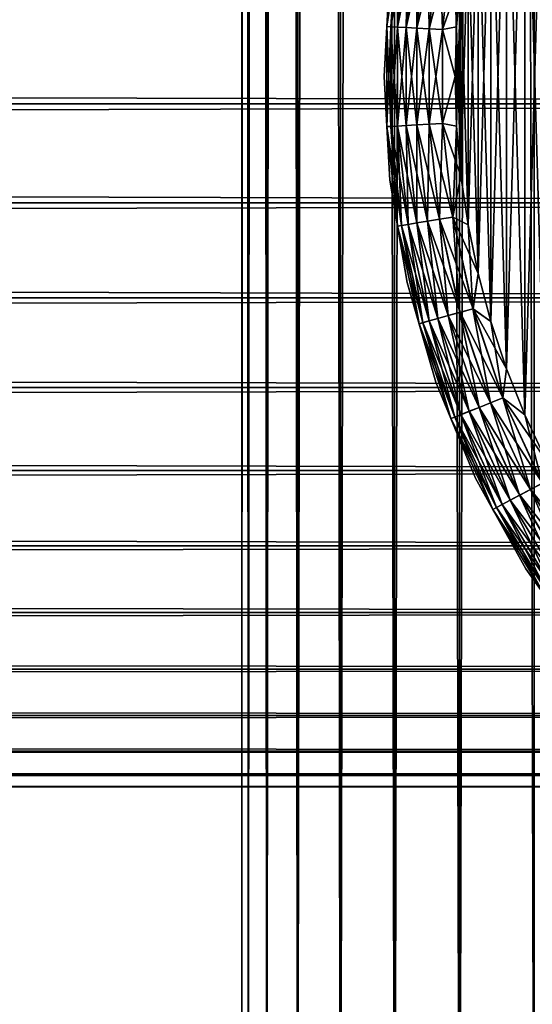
# Model space of a CAD drawing. Extents: x -265 to 265, y 0 to 427.
# Tile 166 of 256: x 232 to 239, y 7 to 21. Entities that reach past the tile are written whole.
import ezdxf

# ---------------------------------------------------------------- set-up
doc = ezdxf.new("R2010")
doc.units = 0
doc.header["$LTSCALE"] = 65.185185
for name, color, linetype in [('28', 7, 'CONTINUOUS'), ('71', 7, 'CONTINUOUS'), ('72', 7, 'CONTINUOUS'), ('81', 7, 'CONTINUOUS'), ('82', 7, 'CONTINUOUS'), ('83', 7, 'CONTINUOUS'), ('87', 7, 'CONTINUOUS'), ('91', 7, 'CONTINUOUS')]:
    doc.layers.add(name, color=color, linetype=linetype)

msp = doc.modelspace()

# ---------------------------------------------------------------- linework, layer by layer
at = {"layer": '28', "color": 7, "linetype": 'CONTINUOUS'}
for points in [[(-263, 19.617, 15.337), (-263, 21.049, 15.085), (263, 19.617, 15.337), (-263, 19.617, 15.337)], [(263, 19.617, 15.337), (-263, 21.049, 15.085), (263, 21.049, 15.085), (263, 19.617, 15.337)], [(-263, 21.049, 39.915), (-263, 19.617, 39.663), (263, 21.049, 39.915), (-263, 21.049, 39.915)], [(263, 21.049, 39.915), (-263, 19.617, 39.663), (263, 19.617, 39.663), (263, 21.049, 39.915)], [(-263, 18.225, 15.754), (-263, 19.617, 15.337), (263, 18.225, 15.754), (-263, 18.225, 15.754)], [(263, 18.225, 15.754), (-263, 19.617, 15.337), (263, 19.617, 15.337), (263, 18.225, 15.754)], [(-263, 19.617, 39.663), (-263, 18.225, 39.246), (263, 19.617, 39.663), (-263, 19.617, 39.663)], [(263, 19.617, 39.663), (-263, 18.225, 39.246), (263, 18.225, 39.246), (263, 19.617, 39.663)], [(-263, 16.89, 16.33), (-263, 18.225, 15.754), (263, 16.89, 16.33), (-263, 16.89, 16.33)], [(263, 16.89, 16.33), (-263, 18.225, 15.754), (263, 18.225, 15.754), (263, 16.89, 16.33)], [(-263, 18.225, 39.246), (-263, 16.89, 38.67), (263, 18.225, 39.246), (-263, 18.225, 39.246)], [(263, 18.225, 39.246), (-263, 16.89, 38.67), (263, 16.89, 38.67), (263, 18.225, 39.246)], [(-263, 15.631, 17.056), (-263, 16.89, 16.33), (263, 15.631, 17.056), (-263, 15.631, 17.056)], [(263, 15.631, 17.056), (-263, 16.89, 16.33), (263, 16.89, 16.33), (263, 15.631, 17.056)], [(-263, 16.89, 38.67), (-263, 15.631, 37.944), (263, 16.89, 38.67), (-263, 16.89, 38.67)], [(263, 16.89, 38.67), (-263, 15.631, 37.944), (263, 15.631, 37.944), (263, 16.89, 38.67)], [(-263, 14.465, 17.924), (-263, 15.631, 17.056), (263, 14.465, 17.924), (-263, 14.465, 17.924)], [(263, 14.465, 17.924), (-263, 15.631, 17.056), (263, 15.631, 17.056), (263, 14.465, 17.924)], [(-263, 15.631, 37.944), (-263, 14.465, 37.076), (263, 15.631, 37.944), (-263, 15.631, 37.944)], [(263, 15.631, 37.944), (-263, 14.465, 37.076), (263, 14.465, 37.076), (263, 15.631, 37.944)], [(-263, 13.408, 18.922), (-263, 14.465, 17.924), (263, 13.408, 18.922), (-263, 13.408, 18.922)], [(263, 13.408, 18.922), (-263, 14.465, 17.924), (263, 14.465, 17.924), (263, 13.408, 18.922)], [(-263, 14.465, 37.076), (-263, 13.408, 36.078), (263, 14.465, 37.076), (-263, 14.465, 37.076)], [(263, 14.465, 37.076), (-263, 13.408, 36.078), (263, 13.408, 36.078), (263, 14.465, 37.076)], [(-263, 12.473, 20.036), (-263, 13.408, 18.922), (263, 12.473, 20.036), (-263, 12.473, 20.036)], [(263, 12.473, 20.036), (-263, 13.408, 18.922), (263, 13.408, 18.922), (263, 12.473, 20.036)], [(-263, 13.408, 36.078), (-263, 12.473, 34.964), (263, 13.408, 36.078), (-263, 13.408, 36.078)], [(263, 13.408, 36.078), (-263, 12.473, 34.964), (263, 12.473, 34.964), (263, 13.408, 36.078)], [(-263, 11.675, 21.25), (-263, 12.473, 20.036), (263, 11.675, 21.25), (-263, 11.675, 21.25)], [(263, 11.675, 21.25), (-263, 12.473, 20.036), (263, 12.473, 20.036), (263, 11.675, 21.25)], [(-263, 12.473, 34.964), (-263, 11.675, 33.75), (263, 12.473, 34.964), (-263, 12.473, 34.964)], [(263, 12.473, 34.964), (-263, 11.675, 33.75), (263, 11.675, 33.75), (263, 12.473, 34.964)], [(-263, 11.022, 22.549), (-263, 11.675, 21.25), (263, 11.022, 22.549), (-263, 11.022, 22.549)], [(263, 11.022, 22.549), (-263, 11.675, 21.25), (263, 11.675, 21.25), (263, 11.022, 22.549)], [(-263, 11.675, 33.75), (-263, 11.022, 32.451), (263, 11.675, 33.75), (-263, 11.675, 33.75)], [(263, 11.675, 33.75), (-263, 11.022, 32.451), (263, 11.022, 32.451), (263, 11.675, 33.75)], [(-263, 10.525, 23.915), (-263, 11.022, 22.549), (263, 10.525, 23.915), (-263, 10.525, 23.915)], [(263, 10.525, 23.915), (-263, 11.022, 22.549), (263, 11.022, 22.549), (263, 10.525, 23.915)], [(-263, 11.022, 32.451), (-263, 10.525, 31.085), (263, 11.022, 32.451), (-263, 11.022, 32.451)], [(263, 11.022, 32.451), (-263, 10.525, 31.085), (263, 10.525, 31.085), (263, 11.022, 32.451)], [(-263, 10.19, 25.329), (-263, 10.525, 23.915), (263, 10.19, 25.329), (-263, 10.19, 25.329)], [(263, 10.19, 25.329), (-263, 10.525, 23.915), (263, 10.525, 23.915), (263, 10.19, 25.329)], [(-263, 10.525, 31.085), (-263, 10.19, 29.671), (263, 10.525, 31.085), (-263, 10.525, 31.085)], [(263, 10.525, 31.085), (-263, 10.19, 29.671), (263, 10.19, 29.671), (263, 10.525, 31.085)], [(-263, 10.021, 26.773), (-263, 10.19, 25.329), (263, 10.021, 26.773), (-263, 10.021, 26.773)], [(263, 10.021, 26.773), (-263, 10.19, 25.329), (263, 10.19, 25.329), (263, 10.021, 26.773)], [(-263, 10.19, 29.671), (-263, 10.021, 28.227), (263, 10.19, 29.671), (-263, 10.19, 29.671)], [(263, 10.19, 29.671), (-263, 10.021, 28.227), (263, 10.021, 28.227), (263, 10.19, 29.671)], [(-263, 10.021, 28.227), (-263, 10.021, 26.773), (263, 10.021, 28.227), (-263, 10.021, 28.227)], [(263, 10.021, 28.227), (-263, 10.021, 26.773), (263, 10.021, 26.773), (263, 10.021, 28.227)]]:
    msp.add_3dface(points, dxfattribs=at)
at = {"layer": '71', "color": 7, "linetype": 'CONTINUOUS'}
for points in [[(235, 1), (235.088, 1, 1.622), (235, 419), (235, 1)], [(235, 419), (235.088, 1, 1.622), (235.088, 419, 1.622), (235, 419)], [(235.088, 1, 1.622), (235.351, 1, 3.225), (235.088, 419, 1.622), (235.088, 1, 1.622)], [(235.088, 419, 1.622), (235.351, 1, 3.225), (235.351, 419, 3.225), (235.088, 419, 1.622)], [(235.351, 1, 3.225), (235.785, 1, 4.79), (235.351, 419, 3.225), (235.351, 1, 3.225)], [(235.351, 419, 3.225), (235.785, 1, 4.79), (235.785, 419, 4.79), (235.351, 419, 3.225)], [(235.785, 1, 4.79), (236.386, 1, 6.298), (235.785, 419, 4.79), (235.785, 1, 4.79)], [(235.785, 419, 4.79), (236.386, 1, 6.298), (236.386, 419, 6.298), (235.785, 419, 4.79)], [(236.386, 1, 6.298), (237.147, 1, 7.733), (236.386, 419, 6.298), (236.386, 1, 6.298)], [(236.386, 419, 6.298), (237.147, 1, 7.733), (237.147, 419, 7.733), (236.386, 419, 6.298)], [(237.147, 1, 7.733), (238.059, 1, 9.078), (237.147, 419, 7.733), (237.147, 1, 7.733)], [(237.147, 419, 7.733), (238.059, 1, 9.078), (238.059, 419, 9.078), (237.147, 419, 7.733)], [(238.059, 1, 9.078), (239.11, 1, 10.315), (238.059, 419, 9.078), (238.059, 1, 9.078)], [(238.059, 419, 9.078), (239.11, 1, 10.315), (239.11, 419, 10.315), (238.059, 419, 9.078)]]:
    msp.add_3dface(points, dxfattribs=at)
at = {"layer": '72', "color": 7, "linetype": 'CONTINUOUS'}
for points in [[(235, 1), (235, 419), (235.088, 419, -1.622), (235, 1)], [(235.088, 1, -1.622), (235, 1), (235.088, 419, -1.622), (235.088, 1, -1.622)], [(235.351, 1, -3.225), (235.088, 1, -1.622), (235.351, 419, -3.225), (235.351, 1, -3.225)], [(235.351, 419, -3.225), (235.088, 1, -1.622), (235.088, 419, -1.622), (235.351, 419, -3.225)], [(235.785, 1, -4.79), (235.351, 1, -3.225), (235.785, 419, -4.79), (235.785, 1, -4.79)], [(235.785, 419, -4.79), (235.351, 1, -3.225), (235.351, 419, -3.225), (235.785, 419, -4.79)], [(236.386, 1, -6.298), (235.785, 1, -4.79), (236.386, 419, -6.298), (236.386, 1, -6.298)], [(236.386, 419, -6.298), (235.785, 1, -4.79), (235.785, 419, -4.79), (236.386, 419, -6.298)], [(237.147, 1, -7.733), (236.386, 1, -6.298), (237.147, 419, -7.733), (237.147, 1, -7.733)], [(237.147, 419, -7.733), (236.386, 1, -6.298), (236.386, 419, -6.298), (237.147, 419, -7.733)], [(238.059, 1, -9.078), (237.147, 1, -7.733), (238.059, 419, -9.078), (238.059, 1, -9.078)], [(238.059, 419, -9.078), (237.147, 1, -7.733), (237.147, 419, -7.733), (238.059, 419, -9.078)], [(239.11, 1, -10.315), (238.059, 1, -9.078), (239.11, 419, -10.315), (239.11, 1, -10.315)], [(239.11, 419, -10.315), (238.059, 1, -9.078), (238.059, 419, -9.078), (239.11, 419, -10.315)]]:
    msp.add_3dface(points, dxfattribs=at)
at = {"layer": '81', "color": 7, "linetype": 'CONTINUOUS'}
for points in [[(238.981, 24.753, -25), (239.276, 14.614, -25), (239.276, 25.386, -25), (238.981, 24.753, -25)], [(238.724, 24.104, -25), (238.981, 15.247, -25), (238.981, 24.753, -25), (238.724, 24.104, -25)], [(238.981, 15.247, -25), (239.276, 14.614, -25), (238.981, 24.753, -25), (238.981, 15.247, -25)], [(238.504, 23.442, -25), (238.724, 15.896, -25), (238.724, 24.104, -25), (238.504, 23.442, -25)], [(238.724, 15.896, -25), (238.981, 15.247, -25), (238.724, 24.104, -25), (238.724, 15.896, -25)], [(238.323, 22.767, -25), (238.504, 16.558, -25), (238.504, 23.442, -25), (238.323, 22.767, -25)], [(238.504, 16.558, -25), (238.724, 15.896, -25), (238.504, 23.442, -25), (238.504, 16.558, -25)], [(238.182, 22.084, -25), (238.323, 17.233, -25), (238.323, 22.767, -25), (238.182, 22.084, -25)], [(238.323, 17.233, -25), (238.504, 16.558, -25), (238.323, 22.767, -25), (238.323, 17.233, -25)], [(238.081, 21.393, -25), (238.182, 17.916, -25), (238.182, 22.084, -25), (238.081, 21.393, -25)], [(238.182, 17.916, -25), (238.323, 17.233, -25), (238.182, 22.084, -25), (238.182, 17.916, -25)], [(238.02, 20.698, -25), (238.081, 18.607, -25), (238.081, 21.393, -25), (238.02, 20.698, -25)], [(238.081, 18.607, -25), (238.182, 17.916, -25), (238.081, 21.393, -25), (238.081, 18.607, -25)], [(238, 20, -25), (238.02, 19.302, -25), (238.02, 20.698, -25), (238, 20, -25)], [(238.02, 19.302, -25), (238.081, 18.607, -25), (238.02, 20.698, -25), (238.02, 19.302, -25)]]:
    msp.add_3dface(points, dxfattribs=at)
at = {"layer": '82', "color": 7, "linetype": 'CONTINUOUS'}
for points in [[(238.981, 24.753, -75), (239.276, 25.386, -75), (238.981, 15.247, -75), (238.981, 24.753, -75)], [(238.981, 15.247, -75), (239.276, 25.386, -75), (239.276, 14.614, -75), (238.981, 15.247, -75)], [(238.724, 24.104, -75), (238.981, 24.753, -75), (238.724, 15.896, -75), (238.724, 24.104, -75)], [(238.724, 15.896, -75), (238.981, 24.753, -75), (238.981, 15.247, -75), (238.724, 15.896, -75)], [(238.504, 23.442, -75), (238.724, 24.104, -75), (238.504, 16.558, -75), (238.504, 23.442, -75)], [(238.504, 16.558, -75), (238.724, 24.104, -75), (238.724, 15.896, -75), (238.504, 16.558, -75)], [(238.323, 22.767, -75), (238.504, 23.442, -75), (238.323, 17.233, -75), (238.323, 22.767, -75)], [(238.323, 17.233, -75), (238.504, 23.442, -75), (238.504, 16.558, -75), (238.323, 17.233, -75)], [(238.182, 22.084, -75), (238.323, 22.767, -75), (238.182, 17.916, -75), (238.182, 22.084, -75)], [(238.182, 17.916, -75), (238.323, 22.767, -75), (238.323, 17.233, -75), (238.182, 17.916, -75)], [(238.081, 21.393, -75), (238.182, 22.084, -75), (238.081, 18.607, -75), (238.081, 21.393, -75)], [(238.081, 18.607, -75), (238.182, 22.084, -75), (238.182, 17.916, -75), (238.081, 18.607, -75)], [(238.02, 20.698, -75), (238.081, 21.393, -75), (238.02, 19.302, -75), (238.02, 20.698, -75)], [(238.02, 19.302, -75), (238.081, 21.393, -75), (238.081, 18.607, -75), (238.02, 19.302, -75)], [(238, 20, -75), (238.02, 20.698, -75), (238.02, 19.302, -75), (238, 20, -75)]]:
    msp.add_3dface(points, dxfattribs=at)
at = {"layer": '83', "color": 7, "linetype": 'CONTINUOUS'}
for points in [[(237.082, 21.456, -74), (237, 20, -74), (237.082, 21.456, -26), (237.082, 21.456, -74)], [(237.082, 21.456, -26), (237, 20, -74), (237, 20, -26), (237.082, 21.456, -26)], [(237, 20, -74), (237.082, 18.544, -74), (237, 20, -26), (237, 20, -74)], [(237, 20, -26), (237.082, 18.544, -74), (237.082, 18.544, -26), (237, 20, -26)], [(237.082, 18.544, -74), (237.326, 17.107, -74), (237.082, 18.544, -26), (237.082, 18.544, -74)], [(237.082, 18.544, -26), (237.326, 17.107, -74), (237.326, 17.107, -26), (237.082, 18.544, -26)], [(237.326, 17.107, -74), (237.73, 15.706, -74), (237.326, 17.107, -26), (237.326, 17.107, -74)], [(237.326, 17.107, -26), (237.73, 15.706, -74), (237.73, 15.706, -26), (237.326, 17.107, -26)], [(237.73, 15.706, -74), (238.287, 14.36, -74), (237.73, 15.706, -26), (237.73, 15.706, -74)], [(237.73, 15.706, -26), (238.287, 14.36, -74), (238.287, 14.36, -26), (237.73, 15.706, -26)], [(238.287, 14.36, -74), (238.993, 13.084, -74), (238.287, 14.36, -26), (238.287, 14.36, -74)], [(238.287, 14.36, -26), (238.993, 13.084, -74), (238.993, 13.084, -26), (238.287, 14.36, -26)], [(238.993, 13.084, -74), (239.836, 11.895, -74), (238.993, 13.084, -26), (238.993, 13.084, -74)], [(238.993, 13.084, -26), (239.836, 11.895, -74), (239.836, 11.895, -26), (238.993, 13.084, -26)]]:
    msp.add_3dface(points, dxfattribs=at)
at = {"layer": '87', "color": 7, "linetype": 'CONTINUOUS'}
for points in [[(237.082, 21.456, -74), (237.19, 22.1, -74.195), (237.038, 20.703, -74.195), (237.082, 21.456, -74)], [(237.19, 22.1, -74.195), (237.095, 20.7, -74.383), (237.038, 20.703, -74.195), (237.19, 22.1, -74.195)], [(237.246, 22.091, -74.383), (237.095, 20.7, -74.383), (237.19, 22.1, -74.195), (237.246, 22.091, -74.383)], [(237.246, 22.091, -74.383), (237.188, 20.695, -74.556), (237.095, 20.7, -74.383), (237.246, 22.091, -74.383)], [(237.338, 22.076, -74.556), (237.188, 20.695, -74.556), (237.246, 22.091, -74.383), (237.338, 22.076, -74.556)], [(237.338, 22.076, -74.556), (237.312, 20.688, -74.708), (237.188, 20.695, -74.556), (237.338, 22.076, -74.556)], [(237.461, 22.056, -74.708), (237.312, 20.688, -74.708), (237.338, 22.076, -74.556), (237.461, 22.056, -74.708)], [(237.461, 22.056, -74.708), (237.463, 20.68, -74.832), (237.312, 20.688, -74.708), (237.461, 22.056, -74.708)], [(237.61, 22.031, -74.832), (237.463, 20.68, -74.832), (237.461, 22.056, -74.708), (237.61, 22.031, -74.832)], [(237.61, 22.031, -74.832), (237.636, 20.67, -74.924), (237.463, 20.68, -74.832), (237.61, 22.031, -74.832)], [(237.781, 22.003, -74.924), (237.636, 20.67, -74.924), (237.61, 22.031, -74.832), (237.781, 22.003, -74.924)], [(237.781, 22.003, -74.924), (237.824, 20.66, -74.981), (237.636, 20.67, -74.924), (237.781, 22.003, -74.924)], [(237.967, 21.973, -74.981), (237.824, 20.66, -74.981), (237.781, 22.003, -74.924), (237.967, 21.973, -74.981)], [(237.967, 21.973, -74.981), (238.02, 20.698, -75), (237.824, 20.66, -74.981), (237.967, 21.973, -74.981)], [(238.081, 21.393, -75), (238.02, 20.698, -75), (237.967, 21.973, -74.981), (238.081, 21.393, -75)], [(237, 20, -74), (237.082, 21.456, -74), (237.038, 20.703, -74.195), (237, 20, -74)], [(237, 20, -74), (237.038, 20.703, -74.195), (237.038, 19.297, -74.195), (237, 20, -74)], [(237.095, 20.7, -74.383), (237.095, 19.3, -74.383), (237.038, 20.703, -74.195), (237.095, 20.7, -74.383)], [(237.038, 20.703, -74.195), (237.095, 19.3, -74.383), (237.038, 19.297, -74.195), (237.038, 20.703, -74.195)], [(237.188, 20.695, -74.556), (237.188, 19.305, -74.556), (237.095, 20.7, -74.383), (237.188, 20.695, -74.556)], [(237.095, 20.7, -74.383), (237.188, 19.305, -74.556), (237.095, 19.3, -74.383), (237.095, 20.7, -74.383)], [(237.312, 20.688, -74.708), (237.312, 19.312, -74.708), (237.188, 20.695, -74.556), (237.312, 20.688, -74.708)], [(237.188, 20.695, -74.556), (237.312, 19.312, -74.708), (237.188, 19.305, -74.556), (237.188, 20.695, -74.556)], [(237.463, 20.68, -74.832), (237.463, 19.32, -74.832), (237.312, 20.688, -74.708), (237.463, 20.68, -74.832)], [(237.312, 20.688, -74.708), (237.463, 19.32, -74.832), (237.312, 19.312, -74.708), (237.312, 20.688, -74.708)], [(237.636, 20.67, -74.924), (237.636, 19.33, -74.924), (237.463, 20.68, -74.832), (237.636, 20.67, -74.924)], [(237.463, 20.68, -74.832), (237.636, 19.33, -74.924), (237.463, 19.32, -74.832), (237.463, 20.68, -74.832)], [(237.824, 20.66, -74.981), (237.824, 19.34, -74.981), (237.636, 20.67, -74.924), (237.824, 20.66, -74.981)], [(237.636, 20.67, -74.924), (237.824, 19.34, -74.981), (237.636, 19.33, -74.924), (237.636, 20.67, -74.924)], [(238.02, 20.698, -75), (238, 20, -75), (237.824, 20.66, -74.981), (238.02, 20.698, -75)], [(237.824, 20.66, -74.981), (238, 20, -75), (237.824, 19.34, -74.981), (237.824, 20.66, -74.981)], [(237.082, 18.544, -74), (237, 20, -74), (237.038, 19.297, -74.195), (237.082, 18.544, -74)], [(238, 20, -75), (238.02, 19.302, -75), (237.824, 19.34, -74.981), (238, 20, -75)], [(237.095, 19.3, -74.383), (237.246, 17.909, -74.383), (237.038, 19.297, -74.195), (237.095, 19.3, -74.383)], [(237.082, 18.544, -74), (237.038, 19.297, -74.195), (237.19, 17.9, -74.195), (237.082, 18.544, -74)], [(237.038, 19.297, -74.195), (237.246, 17.909, -74.383), (237.19, 17.9, -74.195), (237.038, 19.297, -74.195)], [(237.188, 19.305, -74.556), (237.338, 17.924, -74.556), (237.095, 19.3, -74.383), (237.188, 19.305, -74.556)], [(237.095, 19.3, -74.383), (237.338, 17.924, -74.556), (237.246, 17.909, -74.383), (237.095, 19.3, -74.383)], [(237.312, 19.312, -74.708), (237.461, 17.944, -74.708), (237.188, 19.305, -74.556), (237.312, 19.312, -74.708)], [(237.188, 19.305, -74.556), (237.461, 17.944, -74.708), (237.338, 17.924, -74.556), (237.188, 19.305, -74.556)], [(237.463, 19.32, -74.832), (237.61, 17.969, -74.832), (237.312, 19.312, -74.708), (237.463, 19.32, -74.832)], [(237.312, 19.312, -74.708), (237.61, 17.969, -74.832), (237.461, 17.944, -74.708), (237.312, 19.312, -74.708)], [(237.636, 19.33, -74.924), (237.781, 17.997, -74.924), (237.463, 19.32, -74.832), (237.636, 19.33, -74.924)], [(237.463, 19.32, -74.832), (237.781, 17.997, -74.924), (237.61, 17.969, -74.832), (237.463, 19.32, -74.832)], [(237.824, 19.34, -74.981), (237.967, 18.027, -74.981), (237.636, 19.33, -74.924), (237.824, 19.34, -74.981)], [(237.636, 19.33, -74.924), (237.967, 18.027, -74.981), (237.781, 17.997, -74.924), (237.636, 19.33, -74.924)], [(238.02, 19.302, -75), (238.081, 18.607, -75), (237.824, 19.34, -74.981), (238.02, 19.302, -75)], [(237.824, 19.34, -74.981), (238.081, 18.607, -75), (237.967, 18.027, -74.981), (237.824, 19.34, -74.981)], [(237.326, 17.107, -74), (237.082, 18.544, -74), (237.19, 17.9, -74.195), (237.326, 17.107, -74)], [(238.081, 18.607, -75), (238.182, 17.916, -75), (237.967, 18.027, -74.981), (238.081, 18.607, -75)], [(237.781, 17.997, -74.924), (238.07, 16.688, -74.924), (237.61, 17.969, -74.832), (237.781, 17.997, -74.924)], [(237.967, 18.027, -74.981), (238.251, 16.738, -74.981), (237.781, 17.997, -74.924), (237.967, 18.027, -74.981)], [(237.781, 17.997, -74.924), (238.251, 16.738, -74.981), (238.07, 16.688, -74.924), (237.781, 17.997, -74.924)], [(238.182, 17.916, -75), (238.323, 17.233, -75), (237.967, 18.027, -74.981), (238.182, 17.916, -75)], [(237.967, 18.027, -74.981), (238.323, 17.233, -75), (238.251, 16.738, -74.981), (237.967, 18.027, -74.981)], [(237.246, 17.909, -74.383), (237.547, 16.543, -74.383), (237.19, 17.9, -74.195), (237.246, 17.909, -74.383)], [(237.326, 17.107, -74), (237.19, 17.9, -74.195), (237.492, 16.527, -74.195), (237.326, 17.107, -74)], [(237.19, 17.9, -74.195), (237.547, 16.543, -74.383), (237.492, 16.527, -74.195), (237.19, 17.9, -74.195)], [(237.338, 17.924, -74.556), (237.636, 16.567, -74.556), (237.246, 17.909, -74.383), (237.338, 17.924, -74.556)], [(237.246, 17.909, -74.383), (237.636, 16.567, -74.556), (237.547, 16.543, -74.383), (237.246, 17.909, -74.383)], [(237.461, 17.944, -74.708), (237.756, 16.601, -74.708), (237.338, 17.924, -74.556), (237.461, 17.944, -74.708)], [(237.338, 17.924, -74.556), (237.756, 16.601, -74.708), (237.636, 16.567, -74.556), (237.338, 17.924, -74.556)], [(237.61, 17.969, -74.832), (237.903, 16.641, -74.832), (237.461, 17.944, -74.708), (237.61, 17.969, -74.832)], [(237.461, 17.944, -74.708), (237.903, 16.641, -74.832), (237.756, 16.601, -74.708), (237.461, 17.944, -74.708)], [(237.61, 17.969, -74.832), (238.07, 16.688, -74.924), (237.903, 16.641, -74.832), (237.61, 17.969, -74.832)], [(238.323, 17.233, -75), (238.504, 16.558, -75), (238.251, 16.738, -74.981), (238.323, 17.233, -75)], [(237.73, 15.706, -74), (237.326, 17.107, -74), (237.492, 16.527, -74.195), (237.73, 15.706, -74)], [(238.251, 16.738, -74.981), (238.672, 15.487, -74.981), (238.07, 16.688, -74.924), (238.251, 16.738, -74.981)], [(238.504, 16.558, -75), (238.724, 15.896, -75), (238.251, 16.738, -74.981), (238.504, 16.558, -75)], [(238.251, 16.738, -74.981), (238.724, 15.896, -75), (238.672, 15.487, -74.981), (238.251, 16.738, -74.981)], [(237.756, 16.601, -74.708), (238.196, 15.297, -74.708), (237.636, 16.567, -74.556), (237.756, 16.601, -74.708)], [(237.903, 16.641, -74.832), (238.337, 15.353, -74.832), (237.756, 16.601, -74.708), (237.903, 16.641, -74.832)], [(237.756, 16.601, -74.708), (238.337, 15.353, -74.832), (238.196, 15.297, -74.708), (237.756, 16.601, -74.708)], [(238.07, 16.688, -74.924), (238.498, 15.417, -74.924), (237.903, 16.641, -74.832), (238.07, 16.688, -74.924)], [(237.903, 16.641, -74.832), (238.498, 15.417, -74.924), (238.337, 15.353, -74.832), (237.903, 16.641, -74.832)], [(238.07, 16.688, -74.924), (238.672, 15.487, -74.981), (238.498, 15.417, -74.924), (238.07, 16.688, -74.924)], [(237.547, 16.543, -74.383), (237.994, 15.216, -74.383), (237.492, 16.527, -74.195), (237.547, 16.543, -74.383)], [(237.73, 15.706, -74), (237.492, 16.527, -74.195), (237.941, 15.195, -74.195), (237.73, 15.706, -74)], [(237.492, 16.527, -74.195), (237.994, 15.216, -74.383), (237.941, 15.195, -74.195), (237.492, 16.527, -74.195)], [(237.636, 16.567, -74.556), (238.08, 15.251, -74.556), (237.547, 16.543, -74.383), (237.636, 16.567, -74.556)], [(237.547, 16.543, -74.383), (238.08, 15.251, -74.556), (237.994, 15.216, -74.383), (237.547, 16.543, -74.383)], [(237.636, 16.567, -74.556), (238.196, 15.297, -74.708), (238.08, 15.251, -74.556), (237.636, 16.567, -74.556)], [(238.724, 15.896, -75), (238.981, 15.247, -75), (238.672, 15.487, -74.981), (238.724, 15.896, -75)], [(238.287, 14.36, -74), (237.73, 15.706, -74), (237.941, 15.195, -74.195), (238.287, 14.36, -74)], [(238.498, 15.417, -74.924), (239.061, 14.2, -74.924), (238.337, 15.353, -74.832), (238.498, 15.417, -74.924)], [(238.672, 15.487, -74.981), (239.227, 14.288, -74.981), (238.498, 15.417, -74.924), (238.672, 15.487, -74.981)], [(238.498, 15.417, -74.924), (239.227, 14.288, -74.981), (239.061, 14.2, -74.924), (238.498, 15.417, -74.924)], [(238.981, 15.247, -75), (239.276, 14.614, -75), (238.672, 15.487, -74.981), (238.981, 15.247, -75)], [(238.672, 15.487, -74.981), (239.276, 14.614, -75), (239.227, 14.288, -74.981), (238.672, 15.487, -74.981)], [(237.994, 15.216, -74.383), (238.582, 13.946, -74.383), (237.941, 15.195, -74.195), (237.994, 15.216, -74.383)], [(238.08, 15.251, -74.556), (238.663, 13.99, -74.556), (237.994, 15.216, -74.383), (238.08, 15.251, -74.556)], [(237.994, 15.216, -74.383), (238.663, 13.99, -74.556), (238.582, 13.946, -74.383), (237.994, 15.216, -74.383)], [(238.196, 15.297, -74.708), (238.773, 14.048, -74.708), (238.08, 15.251, -74.556), (238.196, 15.297, -74.708)], [(238.08, 15.251, -74.556), (238.773, 14.048, -74.708), (238.663, 13.99, -74.556), (238.08, 15.251, -74.556)], [(238.337, 15.353, -74.832), (238.908, 14.119, -74.832), (238.196, 15.297, -74.708), (238.337, 15.353, -74.832)], [(238.196, 15.297, -74.708), (238.908, 14.119, -74.832), (238.773, 14.048, -74.708), (238.196, 15.297, -74.708)], [(238.337, 15.353, -74.832), (239.061, 14.2, -74.924), (238.908, 14.119, -74.832), (238.337, 15.353, -74.832)], [(238.287, 14.36, -74), (237.941, 15.195, -74.195), (238.531, 13.92, -74.195), (238.287, 14.36, -74)], [(237.941, 15.195, -74.195), (238.582, 13.946, -74.383), (238.531, 13.92, -74.195), (237.941, 15.195, -74.195)], [(238.993, 13.084, -74), (238.287, 14.36, -74), (238.531, 13.92, -74.195), (238.993, 13.084, -74)], [(239.227, 14.288, -74.981), (239.907, 13.157, -74.981), (239.061, 14.2, -74.924), (239.227, 14.288, -74.981)], [(238.908, 14.119, -74.832), (239.608, 12.954, -74.832), (238.773, 14.048, -74.708), (238.908, 14.119, -74.832)], [(239.061, 14.2, -74.924), (239.752, 13.052, -74.924), (238.908, 14.119, -74.832), (239.061, 14.2, -74.924)], [(238.908, 14.119, -74.832), (239.752, 13.052, -74.924), (239.608, 12.954, -74.832), (238.908, 14.119, -74.832)], [(239.061, 14.2, -74.924), (239.907, 13.157, -74.981), (239.752, 13.052, -74.924), (239.061, 14.2, -74.924)], [(238.663, 13.99, -74.556), (239.38, 12.799, -74.556), (238.582, 13.946, -74.383), (238.663, 13.99, -74.556)], [(238.773, 14.048, -74.708), (239.483, 12.869, -74.708), (238.663, 13.99, -74.556), (238.773, 14.048, -74.708)], [(238.663, 13.99, -74.556), (239.483, 12.869, -74.708), (239.38, 12.799, -74.556), (238.663, 13.99, -74.556)], [(238.773, 14.048, -74.708), (239.608, 12.954, -74.832), (239.483, 12.869, -74.708), (238.773, 14.048, -74.708)], [(238.582, 13.946, -74.383), (239.303, 12.747, -74.383), (238.531, 13.92, -74.195), (238.582, 13.946, -74.383)], [(238.993, 13.084, -74), (238.531, 13.92, -74.195), (239.256, 12.715, -74.195), (238.993, 13.084, -74)], [(238.531, 13.92, -74.195), (239.303, 12.747, -74.383), (239.256, 12.715, -74.195), (238.531, 13.92, -74.195)], [(238.582, 13.946, -74.383), (239.38, 12.799, -74.556), (239.303, 12.747, -74.383), (238.582, 13.946, -74.383)], [(239.836, 11.895, -74), (238.993, 13.084, -74), (239.256, 12.715, -74.195), (239.836, 11.895, -74)]]:
    msp.add_3dface(points, dxfattribs=at)
at = {"layer": '91', "color": 7, "linetype": 'CONTINUOUS'}
for points in [[(237.082, 21.456, -26), (237.038, 20.703, -25.806), (237.19, 22.1, -25.806), (237.082, 21.456, -26)], [(237.038, 20.703, -25.806), (237.246, 22.091, -25.618), (237.19, 22.1, -25.806), (237.038, 20.703, -25.806)], [(237.095, 20.7, -25.618), (237.246, 22.091, -25.618), (237.038, 20.703, -25.806), (237.095, 20.7, -25.618)], [(237.095, 20.7, -25.618), (237.337, 22.076, -25.445), (237.246, 22.091, -25.618), (237.095, 20.7, -25.618)], [(237.187, 20.695, -25.445), (237.337, 22.076, -25.445), (237.095, 20.7, -25.618), (237.187, 20.695, -25.445)], [(237.187, 20.695, -25.445), (237.46, 22.056, -25.293), (237.337, 22.076, -25.445), (237.187, 20.695, -25.445)], [(237.311, 20.688, -25.293), (237.46, 22.056, -25.293), (237.187, 20.695, -25.445), (237.311, 20.688, -25.293)], [(237.311, 20.688, -25.293), (237.61, 22.031, -25.169), (237.46, 22.056, -25.293), (237.311, 20.688, -25.293)], [(237.463, 20.68, -25.169), (237.61, 22.031, -25.169), (237.311, 20.688, -25.293), (237.463, 20.68, -25.169)], [(237.463, 20.68, -25.169), (237.78, 22.003, -25.076), (237.61, 22.031, -25.169), (237.463, 20.68, -25.169)], [(237.635, 20.67, -25.076), (237.78, 22.003, -25.076), (237.463, 20.68, -25.169), (237.635, 20.67, -25.076)], [(237.635, 20.67, -25.076), (237.966, 21.973, -25.019), (237.78, 22.003, -25.076), (237.635, 20.67, -25.076)], [(237.823, 20.66, -25.019), (237.966, 21.973, -25.019), (237.635, 20.67, -25.076), (237.823, 20.66, -25.019)], [(237.823, 20.66, -25.019), (238.081, 21.393, -25), (237.966, 21.973, -25.019), (237.823, 20.66, -25.019)], [(237.082, 21.456, -26), (237, 20, -26), (237.038, 20.703, -25.806), (237.082, 21.456, -26)], [(238.02, 20.698, -25), (238.081, 21.393, -25), (237.823, 20.66, -25.019), (238.02, 20.698, -25)], [(237, 20, -26), (237.038, 19.297, -25.806), (237.038, 20.703, -25.806), (237, 20, -26)], [(237.038, 19.297, -25.806), (237.095, 20.7, -25.618), (237.038, 20.703, -25.806), (237.038, 19.297, -25.806)], [(237.095, 19.3, -25.618), (237.095, 20.7, -25.618), (237.038, 19.297, -25.806), (237.095, 19.3, -25.618)], [(237.095, 19.3, -25.618), (237.187, 20.695, -25.445), (237.095, 20.7, -25.618), (237.095, 19.3, -25.618)], [(237.187, 19.305, -25.445), (237.187, 20.695, -25.445), (237.095, 19.3, -25.618), (237.187, 19.305, -25.445)], [(237.187, 19.305, -25.445), (237.311, 20.688, -25.293), (237.187, 20.695, -25.445), (237.187, 19.305, -25.445)], [(237.311, 19.312, -25.293), (237.311, 20.688, -25.293), (237.187, 19.305, -25.445), (237.311, 19.312, -25.293)], [(237.311, 19.312, -25.293), (237.463, 20.68, -25.169), (237.311, 20.688, -25.293), (237.311, 19.312, -25.293)], [(237.463, 19.32, -25.169), (237.463, 20.68, -25.169), (237.311, 19.312, -25.293), (237.463, 19.32, -25.169)], [(237.463, 19.32, -25.169), (237.635, 20.67, -25.076), (237.463, 20.68, -25.169), (237.463, 19.32, -25.169)], [(237.635, 19.33, -25.076), (237.635, 20.67, -25.076), (237.463, 19.32, -25.169), (237.635, 19.33, -25.076)], [(237.635, 19.33, -25.076), (237.823, 20.66, -25.019), (237.635, 20.67, -25.076), (237.635, 19.33, -25.076)], [(237.823, 19.34, -25.019), (237.823, 20.66, -25.019), (237.635, 19.33, -25.076), (237.823, 19.34, -25.019)], [(238, 20, -25), (238.02, 20.698, -25), (237.823, 20.66, -25.019), (238, 20, -25)], [(237.823, 19.34, -25.019), (238, 20, -25), (237.823, 20.66, -25.019), (237.823, 19.34, -25.019)], [(237, 20, -26), (237.082, 18.544, -26), (237.038, 19.297, -25.806), (237, 20, -26)], [(238.02, 19.302, -25), (238, 20, -25), (237.823, 19.34, -25.019), (238.02, 19.302, -25)], [(237.19, 17.9, -25.806), (237.095, 19.3, -25.618), (237.038, 19.297, -25.806), (237.19, 17.9, -25.806)], [(237.082, 18.544, -26), (237.19, 17.9, -25.806), (237.038, 19.297, -25.806), (237.082, 18.544, -26)], [(237.246, 17.909, -25.618), (237.187, 19.305, -25.445), (237.095, 19.3, -25.618), (237.246, 17.909, -25.618)], [(237.246, 17.909, -25.618), (237.095, 19.3, -25.618), (237.19, 17.9, -25.806), (237.246, 17.909, -25.618)], [(237.337, 17.924, -25.445), (237.311, 19.312, -25.293), (237.187, 19.305, -25.445), (237.337, 17.924, -25.445)], [(237.337, 17.924, -25.445), (237.187, 19.305, -25.445), (237.246, 17.909, -25.618), (237.337, 17.924, -25.445)], [(237.46, 17.944, -25.293), (237.463, 19.32, -25.169), (237.311, 19.312, -25.293), (237.46, 17.944, -25.293)], [(237.46, 17.944, -25.293), (237.311, 19.312, -25.293), (237.337, 17.924, -25.445), (237.46, 17.944, -25.293)], [(237.61, 17.969, -25.169), (237.463, 19.32, -25.169), (237.46, 17.944, -25.293), (237.61, 17.969, -25.169)], [(237.61, 17.969, -25.169), (237.635, 19.33, -25.076), (237.463, 19.32, -25.169), (237.61, 17.969, -25.169)], [(237.78, 17.997, -25.076), (237.635, 19.33, -25.076), (237.61, 17.969, -25.169), (237.78, 17.997, -25.076)], [(237.78, 17.997, -25.076), (237.823, 19.34, -25.019), (237.635, 19.33, -25.076), (237.78, 17.997, -25.076)], [(237.966, 18.027, -25.019), (237.823, 19.34, -25.019), (237.78, 17.997, -25.076), (237.966, 18.027, -25.019)], [(237.966, 18.027, -25.019), (238.02, 19.302, -25), (237.823, 19.34, -25.019), (237.966, 18.027, -25.019)], [(238.081, 18.607, -25), (238.02, 19.302, -25), (237.966, 18.027, -25.019), (238.081, 18.607, -25)], [(237.082, 18.544, -26), (237.326, 17.107, -26), (237.19, 17.9, -25.806), (237.082, 18.544, -26)], [(238.182, 17.916, -25), (238.081, 18.607, -25), (237.966, 18.027, -25.019), (238.182, 17.916, -25)], [(237.902, 16.641, -25.169), (237.78, 17.997, -25.076), (237.61, 17.969, -25.169), (237.902, 16.641, -25.169)], [(238.068, 16.687, -25.076), (237.966, 18.027, -25.019), (237.78, 17.997, -25.076), (238.068, 16.687, -25.076)], [(238.068, 16.687, -25.076), (237.78, 17.997, -25.076), (237.902, 16.641, -25.169), (238.068, 16.687, -25.076)], [(238.249, 16.737, -25.019), (238.182, 17.916, -25), (237.966, 18.027, -25.019), (238.249, 16.737, -25.019)], [(238.249, 16.737, -25.019), (237.966, 18.027, -25.019), (238.068, 16.687, -25.076), (238.249, 16.737, -25.019)], [(237.492, 16.527, -25.806), (237.246, 17.909, -25.618), (237.19, 17.9, -25.806), (237.492, 16.527, -25.806)], [(237.326, 17.107, -26), (237.492, 16.527, -25.806), (237.19, 17.9, -25.806), (237.326, 17.107, -26)], [(237.547, 16.542, -25.618), (237.337, 17.924, -25.445), (237.246, 17.909, -25.618), (237.547, 16.542, -25.618)], [(237.547, 16.542, -25.618), (237.246, 17.909, -25.618), (237.492, 16.527, -25.806), (237.547, 16.542, -25.618)], [(237.636, 16.567, -25.445), (237.46, 17.944, -25.293), (237.337, 17.924, -25.445), (237.636, 16.567, -25.445)], [(237.636, 16.567, -25.445), (237.337, 17.924, -25.445), (237.547, 16.542, -25.618), (237.636, 16.567, -25.445)], [(237.756, 16.6, -25.293), (237.61, 17.969, -25.169), (237.46, 17.944, -25.293), (237.756, 16.6, -25.293)], [(237.756, 16.6, -25.293), (237.46, 17.944, -25.293), (237.636, 16.567, -25.445), (237.756, 16.6, -25.293)], [(237.902, 16.641, -25.169), (237.61, 17.969, -25.169), (237.756, 16.6, -25.293), (237.902, 16.641, -25.169)], [(238.323, 17.233, -25), (238.182, 17.916, -25), (238.249, 16.737, -25.019), (238.323, 17.233, -25)], [(238.504, 16.558, -25), (238.323, 17.233, -25), (238.249, 16.737, -25.019), (238.504, 16.558, -25)], [(237.326, 17.107, -26), (237.73, 15.706, -26), (237.492, 16.527, -25.806), (237.326, 17.107, -26)], [(238.497, 15.417, -25.076), (238.249, 16.737, -25.019), (238.068, 16.687, -25.076), (238.497, 15.417, -25.076)], [(238.671, 15.486, -25.019), (238.504, 16.558, -25), (238.249, 16.737, -25.019), (238.671, 15.486, -25.019)], [(238.671, 15.486, -25.019), (238.249, 16.737, -25.019), (238.497, 15.417, -25.076), (238.671, 15.486, -25.019)], [(238.079, 15.25, -25.445), (237.756, 16.6, -25.293), (237.636, 16.567, -25.445), (238.079, 15.25, -25.445)], [(238.195, 15.296, -25.293), (237.902, 16.641, -25.169), (237.756, 16.6, -25.293), (238.195, 15.296, -25.293)], [(238.195, 15.296, -25.293), (237.756, 16.6, -25.293), (238.079, 15.25, -25.445), (238.195, 15.296, -25.293)], [(238.336, 15.353, -25.169), (238.068, 16.687, -25.076), (237.902, 16.641, -25.169), (238.336, 15.353, -25.169)], [(238.336, 15.353, -25.169), (237.902, 16.641, -25.169), (238.195, 15.296, -25.293), (238.336, 15.353, -25.169)], [(238.497, 15.417, -25.076), (238.068, 16.687, -25.076), (238.336, 15.353, -25.169), (238.497, 15.417, -25.076)], [(237.941, 15.195, -25.806), (237.547, 16.542, -25.618), (237.492, 16.527, -25.806), (237.941, 15.195, -25.806)], [(237.73, 15.706, -26), (237.941, 15.195, -25.806), (237.492, 16.527, -25.806), (237.73, 15.706, -26)], [(237.994, 15.216, -25.618), (237.636, 16.567, -25.445), (237.547, 16.542, -25.618), (237.994, 15.216, -25.618)], [(237.994, 15.216, -25.618), (237.547, 16.542, -25.618), (237.941, 15.195, -25.806), (237.994, 15.216, -25.618)], [(238.079, 15.25, -25.445), (237.636, 16.567, -25.445), (237.994, 15.216, -25.618), (238.079, 15.25, -25.445)], [(238.724, 15.896, -25), (238.504, 16.558, -25), (238.671, 15.486, -25.019), (238.724, 15.896, -25)], [(238.981, 15.247, -25), (238.724, 15.896, -25), (238.671, 15.486, -25.019), (238.981, 15.247, -25)], [(237.73, 15.706, -26), (238.287, 14.36, -26), (237.941, 15.195, -25.806), (237.73, 15.706, -26)], [(238.907, 14.119, -25.169), (238.497, 15.417, -25.076), (238.336, 15.353, -25.169), (238.907, 14.119, -25.169)], [(239.06, 14.2, -25.076), (238.671, 15.486, -25.019), (238.497, 15.417, -25.076), (239.06, 14.2, -25.076)], [(239.06, 14.2, -25.076), (238.497, 15.417, -25.076), (238.907, 14.119, -25.169), (239.06, 14.2, -25.076)], [(239.225, 14.288, -25.019), (238.981, 15.247, -25), (238.671, 15.486, -25.019), (239.225, 14.288, -25.019)], [(239.225, 14.288, -25.019), (238.671, 15.486, -25.019), (239.06, 14.2, -25.076), (239.225, 14.288, -25.019)], [(238.531, 13.92, -25.806), (237.994, 15.216, -25.618), (237.941, 15.195, -25.806), (238.531, 13.92, -25.806)], [(238.581, 13.946, -25.618), (238.079, 15.25, -25.445), (237.994, 15.216, -25.618), (238.581, 13.946, -25.618)], [(238.581, 13.946, -25.618), (237.994, 15.216, -25.618), (238.531, 13.92, -25.806), (238.581, 13.946, -25.618)], [(238.663, 13.989, -25.445), (238.195, 15.296, -25.293), (238.079, 15.25, -25.445), (238.663, 13.989, -25.445)], [(238.663, 13.989, -25.445), (238.079, 15.25, -25.445), (238.581, 13.946, -25.618), (238.663, 13.989, -25.445)], [(238.773, 14.048, -25.293), (238.336, 15.353, -25.169), (238.195, 15.296, -25.293), (238.773, 14.048, -25.293)], [(238.773, 14.048, -25.293), (238.195, 15.296, -25.293), (238.663, 13.989, -25.445), (238.773, 14.048, -25.293)], [(238.907, 14.119, -25.169), (238.336, 15.353, -25.169), (238.773, 14.048, -25.293), (238.907, 14.119, -25.169)], [(239.276, 14.614, -25), (238.981, 15.247, -25), (239.225, 14.288, -25.019), (239.276, 14.614, -25)], [(238.287, 14.36, -26), (238.531, 13.92, -25.806), (237.941, 15.195, -25.806), (238.287, 14.36, -26)], [(238.287, 14.36, -26), (238.993, 13.084, -26), (238.531, 13.92, -25.806), (238.287, 14.36, -26)], [(239.751, 13.051, -25.076), (239.225, 14.288, -25.019), (239.06, 14.2, -25.076), (239.751, 13.051, -25.076)], [(239.482, 12.869, -25.293), (238.907, 14.119, -25.169), (238.773, 14.048, -25.293), (239.482, 12.869, -25.293)], [(239.608, 12.954, -25.169), (239.06, 14.2, -25.076), (238.907, 14.119, -25.169), (239.608, 12.954, -25.169)], [(239.608, 12.954, -25.169), (238.907, 14.119, -25.169), (239.482, 12.869, -25.293), (239.608, 12.954, -25.169)], [(239.751, 13.051, -25.076), (239.06, 14.2, -25.076), (239.608, 12.954, -25.169), (239.751, 13.051, -25.076)], [(239.303, 12.747, -25.618), (238.663, 13.989, -25.445), (238.581, 13.946, -25.618), (239.303, 12.747, -25.618)], [(239.379, 12.799, -25.445), (238.773, 14.048, -25.293), (238.663, 13.989, -25.445), (239.379, 12.799, -25.445)], [(239.379, 12.799, -25.445), (238.663, 13.989, -25.445), (239.303, 12.747, -25.618), (239.379, 12.799, -25.445)], [(239.482, 12.869, -25.293), (238.773, 14.048, -25.293), (239.379, 12.799, -25.445), (239.482, 12.869, -25.293)], [(239.256, 12.715, -25.806), (238.581, 13.946, -25.618), (238.531, 13.92, -25.806), (239.256, 12.715, -25.806)], [(238.993, 13.084, -26), (239.256, 12.715, -25.806), (238.531, 13.92, -25.806), (238.993, 13.084, -26)], [(239.303, 12.747, -25.618), (238.581, 13.946, -25.618), (239.256, 12.715, -25.806), (239.303, 12.747, -25.618)], [(238.993, 13.084, -26), (239.836, 11.895, -26), (239.256, 12.715, -25.806), (238.993, 13.084, -26)]]:
    msp.add_3dface(points, dxfattribs=at)

doc.saveas('drawing.dxf')
